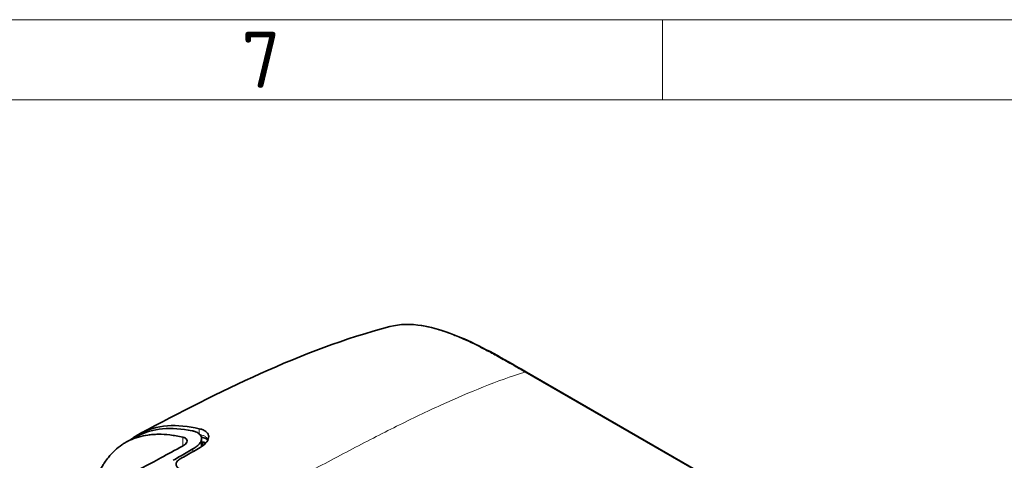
# Model space of a CAD drawing. Header units: millimetres. Extents: x 5 to 415, y 5 to 292.
# Tile 119 of 123: x 320 to 381, y 265 to 292. Entities that reach past the tile are written whole.
import ezdxf

# ---------------------------------------------------------------- set-up
doc = ezdxf.new("R2010")
doc.units = ezdxf.units.MM
for name, color, linetype, lineweight in [('Rahmen (ISO)', 7, 'Continuous', 70), ('Sichtbar (ISO)', 7, 'Continuous', 35), ('Sichtbar schmal (ISO)', 7, 'Continuous', 18)]:
    doc.layers.add(name, color=color, linetype=linetype, lineweight=lineweight)
doc.styles.add('Bezeichnungstext (ISO)', font='isocpeur.ttf')

# ---------------------------------------------------------------- blocks, each defined once
blk = doc.blocks.new('Ränder Basler-A3')
at = {"layer": 'Rahmen (ISO)', "color": 7, "lineweight": 18}
blk.add_line((5, 292), (415, 292), dxfattribs=at)
at = {"layer": 'Rahmen (ISO)', "color": 7, "linetype": 'Continuous', "lineweight": 18}
blk.add_line((360, 292), (360, 287), dxfattribs=at)
at = {"layer": 'Rahmen (ISO)', "lineweight": 18}
for p, q in [((310, 287), (360, 287)), ((360, 287), (410, 287))]:
    blk.add_line(p, q, dxfattribs=at)
at = {"layer": 'Rahmen (ISO)', "insert": (335, 289.5), "char_height": 3.5, "attachment_point": 5, "style": 'Bezeichnungstext (ISO)'}
blk.add_mtext('\\fISOCPEUR|b0|i0;{\\H3.5000;7}', dxfattribs=at)

msp = doc.modelspace()

# ---------------------------------------------------------------- linework, layer by layer
at = {"layer": 'Sichtbar (ISO)'}
for p, q in [((389.71161164, 247.98605463), (351.52763092, 270.03158617)), ((331.29381897, 265.89253833), (331.29381897, 265.38929958))]:
    msp.add_line(p, q, dxfattribs=at)
for major_axis, start_param, end_param in [((5.57518297, -9.65650017), 2.6111582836, 2.6475498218), ((-5.55, 9.61288198), 5.7581266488, 5.7905034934)]:
    msp.add_ellipse((333.55864693, 255.66069214), major_axis=major_axis, ratio=0.5773502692, start_param=start_param, end_param=end_param, dxfattribs=at)
for points, knots in [([(343.02063429, 272.87215579), (343.63815943, 273.03525652), (344.32293, 273.04130329), (345.79828282, 272.80601888), (346.605922, 272.54014099), (348.63921729, 271.67894543), (349.87616326, 270.98278656), (351.24601201, 270.19417323), (351.38683912, 270.11287118), (351.52763196, 270.03158215)], [0, 0, 0, 0, 0.307480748, 0.307480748, 0.6499955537, 0.6499955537, 1.1711498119, 1.1711498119, 1.2308822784, 1.2308822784, 1.2308822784, 1.2308822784]), ([(324.57839014, 257.051013), (324.539585, 257.22330684), (324.50366389, 257.39549666), (324.47070382, 257.56740796), (324.44737059, 257.68910812), (324.42552157, 257.8106683), (324.40517944, 257.93203774), (324.35274204, 258.24490055), (324.31035241, 258.55646046), (324.27850443, 258.86425326), (324.24665646, 259.17204606), (324.2253244, 259.47608319), (324.21469076, 259.77506765), (324.2094214, 259.92322518), (324.20678038, 260.07014139), (324.20678015, 260.21548301), (324.20677991, 260.3634433), (324.20951655, 260.50977146), (324.21497772, 260.65413068), (324.22580339, 260.94029418), (324.24732853, 261.21872676), (324.27938271, 261.4883821), (324.31143688, 261.75803745), (324.35405386, 262.01888964), (324.4066779, 262.26881958), (324.42659898, 262.36343176), (324.44794803, 262.45648059), (324.47070492, 262.54795928), (324.50806322, 262.69813304), (324.54921416, 262.84407578), (324.59405926, 262.98572541), (324.66622185, 263.21366122), (324.74796514, 263.4304804), (324.83869811, 263.63532593), (324.92943107, 263.84017146), (325.02912976, 264.03306675), (325.13760988, 264.21390235), (325.17763707, 264.2806274), (325.21886075, 264.34570542), (325.26124084, 264.40907428), (325.33371758, 264.51744522), (325.40957798, 264.62081424), (325.48847774, 264.7189953), (325.61351339, 264.8745868), (325.74614931, 265.01722327), (325.88644253, 265.14754858), (326.02673574, 265.27787389), (326.17469788, 265.39586272), (326.33033309, 265.50133234), (326.40280228, 265.55044269), (326.47693858, 265.59683628), (326.55283111, 265.64050181), (326.63992576, 265.69061259), (326.7293331, 265.73713166), (326.82115436, 265.78011521), (326.99298681, 265.86055374), (327.17326893, 265.92861917), (327.36208133, 265.98394899), (327.55089373, 266.03927881), (327.74820827, 266.08192617), (327.95544387, 266.1111746), (328.05245979, 266.12486706), (328.15166697, 266.13560824), (328.25315034, 266.14324143), (328.36844548, 266.15191348), (328.48667873, 266.1565731), (328.60799195, 266.15709267), (328.83608569, 266.15806958), (329.07501384, 266.14446116), (329.32646674, 266.1149818), (329.57791963, 266.08550245), (329.84191325, 266.04007981), (330.11829161, 265.97739157)], [0.38152011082, 0.38152011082, 0.38152011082, 0.38152011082, 0.4004161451, 0.4004161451, 0.4004161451, 0.41379310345, 0.41379310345, 0.41379310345, 0.44827586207, 0.44827586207, 0.44827586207, 0.48275862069, 0.48275862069, 0.48275862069, 0.49984606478, 0.49984606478, 0.49984606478, 0.51724137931, 0.51724137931, 0.51724137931, 0.55172413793, 0.55172413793, 0.55172413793, 0.58620689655, 0.58620689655, 0.58620689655, 0.59926050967, 0.59926050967, 0.59926050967, 0.62068965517, 0.62068965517, 0.62068965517, 0.65517241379, 0.65517241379, 0.65517241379, 0.68965517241, 0.68965517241, 0.68965517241, 0.70237868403, 0.70237868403, 0.70237868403, 0.72413793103, 0.72413793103, 0.72413793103, 0.75862068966, 0.75862068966, 0.75862068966, 0.79310344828, 0.79310344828, 0.79310344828, 0.80915982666, 0.80915982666, 0.80915982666, 0.8275862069, 0.8275862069, 0.8275862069, 0.86206896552, 0.86206896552, 0.86206896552, 0.89655172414, 0.89655172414, 0.89655172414, 0.9126945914, 0.9126945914, 0.9126945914, 0.93103448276, 0.93103448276, 0.93103448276, 0.96551724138, 0.96551724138, 0.96551724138, 1, 1, 1, 1]), ([(326.8767741, 265.81442398), (327.05813457, 265.96202195), (327.24329982, 266.08517243), (327.94549583, 266.47424762), (328.53300005, 266.63776137), (329.79357, 266.72976757), (330.4641361, 266.65994819), (331.15450388, 266.50135921)], [-0.72407404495, -0.72407404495, -0.72407404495, -0.72407404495, -0.61409409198, -0.61409409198, -0.30589533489, -0.30589533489, -0.00000305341, -0.00000305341, -0.00000305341, -0.00000305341]), ([(330.70801596, 266.37345479), (330.06837237, 266.50115071), (329.44643335, 266.54869576), (328.30644353, 266.43885432), (327.78589793, 266.29193283), (327.32036983, 266.04736831)], [0.00000326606, 0.00000326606, 0.00000326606, 0.00000326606, 0.2855394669, 0.2855394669, 0.55731275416, 0.55731275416, 0.55731275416, 0.55731275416]), ([(330.75652636, 265.24138288), (330.8526107, 265.29654004), (330.93743654, 265.35496951), (331.08661069, 265.48008845), (331.14872988, 265.54663149), (331.26532744, 265.71516128), (331.29819965, 265.81626184), (331.28833825, 266.00868559), (331.2431203, 266.09782638), (331.09960604, 266.22917052), (331.01778123, 266.27692319), (330.88455094, 266.32727104), (330.8486702, 266.33887236), (330.79343855, 266.35402893), (330.77555067, 266.35856066), (330.74115697, 266.36658094), (330.72473772, 266.37012901), (330.70801596, 266.37345479)], [0.000001, 0.000001, 0.000001, 0.000001, 0.04229690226, 0.04229690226, 0.08737080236, 0.08737080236, 0.15581830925, 0.15581830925, 0.22659534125, 0.22659534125, 0.27994387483, 0.27994387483, 0.29815190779, 0.29815190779, 0.30659211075, 0.30659211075, 0.31404090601, 0.31404090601, 0.31404090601, 0.31404090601]), ([(331.15450388, 266.50135921), (331.24242067, 266.4811773), (331.32221544, 266.4551873), (331.47442315, 266.38734306), (331.54320736, 266.3438105), (331.68652183, 266.21276394), (331.73530876, 266.11607614), (331.74449557, 265.9069854), (331.70629772, 265.79684911), (331.57969937, 265.62410583), (331.51964274, 265.56155908), (331.37660779, 265.4427943), (331.29495308, 265.38675627), (331.20301385, 265.33392483)], [-0.31314198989, -0.31314198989, -0.31314198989, -0.31314198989, -0.27423587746, -0.27423587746, -0.22913152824, -0.22913152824, -0.15516820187, -0.15516820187, -0.08249645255, -0.08249645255, -0.0404715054, -0.0404715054, -0.000001, -0.000001, -0.000001, -0.000001]), ([(330.11829161, 265.97739157), (330.12520652, 265.97582313), (330.13201565, 265.97418908), (330.14622479, 265.97058612), (330.15359648, 265.96860075), (330.18056424, 265.96089617), (330.19924874, 265.95465911), (330.27050181, 265.92701463), (330.31348732, 265.90087708), (330.38158008, 265.83304222), (330.40033505, 265.78966926), (330.39744317, 265.69623491), (330.37671547, 265.64708508), (330.31142229, 265.56578806), (330.27832734, 265.5341625), (330.20000562, 265.47409859), (330.15575483, 265.4457764), (330.10605888, 265.41887253)], [-0.15906701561, -0.15906701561, -0.15906701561, -0.15906701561, -0.15593909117, -0.15593909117, -0.1524343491, -0.1524343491, -0.14286981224, -0.14286981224, -0.11364227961, -0.11364227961, -0.07808976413, -0.07808976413, -0.04334845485, -0.04334845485, -0.02109545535, -0.02109545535, -0.00000099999, -0.00000099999, -0.00000099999, -0.00000099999]), ([(331.68726337, 265.78658675), (331.68712233, 265.7867496), (331.68698092, 265.78691253), (331.65928142, 265.81875429), (331.6162539, 265.85367154), (331.49055109, 265.91932137), (331.40525698, 265.9496021), (331.30466558, 265.97084503)], [0.070191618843, 0.070191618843, 0.070191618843, 0.070191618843, 0.070435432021, 0.070435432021, 0.117820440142, 0.117820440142, 0.167940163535, 0.167940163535, 0.167940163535, 0.167940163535]), ([(327.51613778, 264.01581373), (327.92626456, 264.23752057), (328.3886167, 264.48810601), (329.19001428, 264.92254361), (329.65598893, 265.17521851), (330.10605888, 265.41887253)], [0.00000360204, 0.00000360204, 0.00000360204, 0.00000360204, 0.17409293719, 0.17409293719, 0.36945264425, 0.36945264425, 0.36945264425, 0.36945264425]), ([(330.75652636, 265.24138288), (330.61527345, 265.16029674), (330.47549061, 265.08000796), (330.33717926, 265.00053333), (330.19886792, 264.9210587), (330.06202807, 264.8423982), (329.92666056, 264.76456846), (329.79129306, 264.68673871), (329.65739789, 264.60973969), (329.52497473, 264.53358689)], [0, 0, 0, 0, 0.3333333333, 0.3333333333, 0.3333333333, 0.6666666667, 0.6666666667, 0.6666666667, 1, 1, 1, 1]), ([(329.97146224, 264.62523305), (330.10410137, 264.70162693), (330.23814048, 264.77881961), (330.37357995, 264.85679585), (330.50901942, 264.93477209), (330.64585923, 265.0135319), (330.78409858, 265.0930589), (330.92233793, 265.1725859), (331.0619768, 265.25288011), (331.20301385, 265.33392483)], [0, 0, 0, 0, 0.3333333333, 0.3333333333, 0.3333333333, 0.6666666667, 0.6666666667, 0.6666666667, 1, 1, 1, 1]), ([(329.97146224, 264.62523305), (329.92580524, 264.59893678), (329.88522272, 264.57103677), (329.81434534, 264.51198503), (329.7845893, 264.48093306), (329.72076706, 264.39347811), (329.70103405, 264.33640966), (329.70492378, 264.22210436), (329.73021218, 264.16584657), (329.80489504, 264.08388945), (329.83959661, 264.05546703), (329.91497851, 264.00763551), (329.95338569, 263.98761081), (329.99570894, 263.96941019)], [0.000001, 0.000001, 0.000001, 0.000001, 0.02009783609, 0.02009783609, 0.04077901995, 0.04077901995, 0.07712803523, 0.07712803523, 0.11487642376, 0.11487642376, 0.13684660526, 0.13684660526, 0.15494394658, 0.15494394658, 0.15494394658, 0.15494394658])]:
    msp.add_open_spline(points, degree=3, knots=knots, dxfattribs=at)
for points in [[(327.50264193, 266.22775916), (332.32053052, 268.75502863), (337.41741765, 271.39064531), (343.01972744, 272.87191616)], [(343.02063429, 272.87215579), (343.02033199, 272.87207595), (343.02002971, 272.87199607), (343.01972744, 272.87191615)], [(326.66766454, 265.70378371), (326.88491396, 265.81835252), (327.10247232, 265.93289581), (327.32036979, 266.04736838)], [(331.3046661, 265.97084492), (331.29776772, 265.9723017), (331.29087318, 265.97374548), (331.28398249, 265.97517628)]]:
    msp.add_open_spline(points, degree=3, dxfattribs=at)
at = {"layer": 'Sichtbar schmal (ISO)'}
for p, q in [((351.42308181, 270.03727677), (389.60706041, 247.99174628)), ((331.15450388, 266.50135921), (331.15451838, 266.17880848)), ((330.11829161, 265.42558461), (330.11829161, 265.97739157)), ((330.75652636, 265.24138288), (330.75654412, 265.07720674))]:
    msp.add_line(p, q, dxfattribs=at)
for centre, major_axis, ratio, start_param, end_param in [((351.37763092, 269.77177855), (0.15, 0.25980762), 0.5773502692, 0, 0.5695428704), ((331.36665207, 266.2643713), (-0.06198598, -0.29352639), 0.7248629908, 6.1823760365, 6.2831853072)]:
    msp.add_ellipse(centre, major_axis=major_axis, ratio=ratio, start_param=start_param, end_param=end_param, dxfattribs=at)
for points, knots in [([(351.42305816, 270.0372687), (351.11612608, 270.2144809), (350.52830278, 270.55380992), (349.68661373, 271.02745888), (348.925757, 271.43651157), (348.24426042, 271.78061995), (347.63658968, 272.06457701), (347.09604606, 272.2953147), (346.61574091, 272.47996969), (346.1888274, 272.62559361), (345.80897086, 272.7386398), (345.47126876, 272.82457637), (345.17214743, 272.88813561), (344.90765819, 272.93365507), (344.67172195, 272.96513702), (344.45593562, 272.98583946), (344.2514859, 272.99778274), (344.05210712, 273.00165459), (343.8553461, 272.9972826), (343.66137701, 272.98441104), (343.47071828, 272.96296312), (343.28355829, 272.93281097), (343.13410844, 272.90104885), (343.04720464, 272.87917355), (343.02063429, 272.87215579)], [0.00000001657, 0.00000001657, 0.00000001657, 0.00000001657, 0.03054277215, 0.05843734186, 0.08352222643, 0.10594916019, 0.1259577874, 0.14379435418, 0.15969910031, 0.17390862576, 0.18665186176, 0.19809786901, 0.20832682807, 0.21741853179, 0.22556880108, 0.23308234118, 0.24030028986, 0.24749311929, 0.25472797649, 0.26195792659, 0.26918172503, 0.27641232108, 0.28364229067, 0.28684955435, 0.28684955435, 0.28684955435, 0.28684955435]), ([(335.46444766, 262.44354504), (336.11620447, 262.79754497), (337.80269133, 263.71222969), (340.52734081, 265.17012604), (343.46974918, 266.68513244), (347.12662551, 268.43985796), (349.70991253, 269.48261669), (351.42305828, 270.03726964)], [0, 0, 0, 0, 0.11786679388, 0.29638494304, 0.4749030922, 0.65342124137, 0.99999844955, 0.99999844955, 0.99999844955, 0.99999844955]), ([(331.70295829, 265.82055755), (331.69944232, 265.8279668), (331.6847487, 265.85657773), (331.65264043, 265.90406305), (331.59950752, 265.95962638), (331.53455188, 266.0094941), (331.45769798, 266.05334307), (331.36878211, 266.09070817), (331.28108371, 266.1169828), (331.22218952, 266.12981374), (331.19905649, 266.13420351)], [0.60942200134, 0.60942200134, 0.60942200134, 0.60942200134, 0.62724656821, 0.6790755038, 0.73102541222, 0.78326481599, 0.83590846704, 0.88965424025, 0.94448663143, 0.97850605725, 0.97850605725, 0.97850605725, 0.97850605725])]:
    msp.add_open_spline(points, degree=3, knots=knots, dxfattribs=at)
msp.add_open_spline([(331.2938166, 265.58440835), (331.34318428, 265.55289246), (331.38434898, 265.51734848), (331.41778999, 265.4776358)], degree=3, dxfattribs=at)

# ---------------------------------------------------------------- block references
msp.add_blockref('Ränder Basler-A3', (0, 0))

doc.saveas('drawing.dxf')
